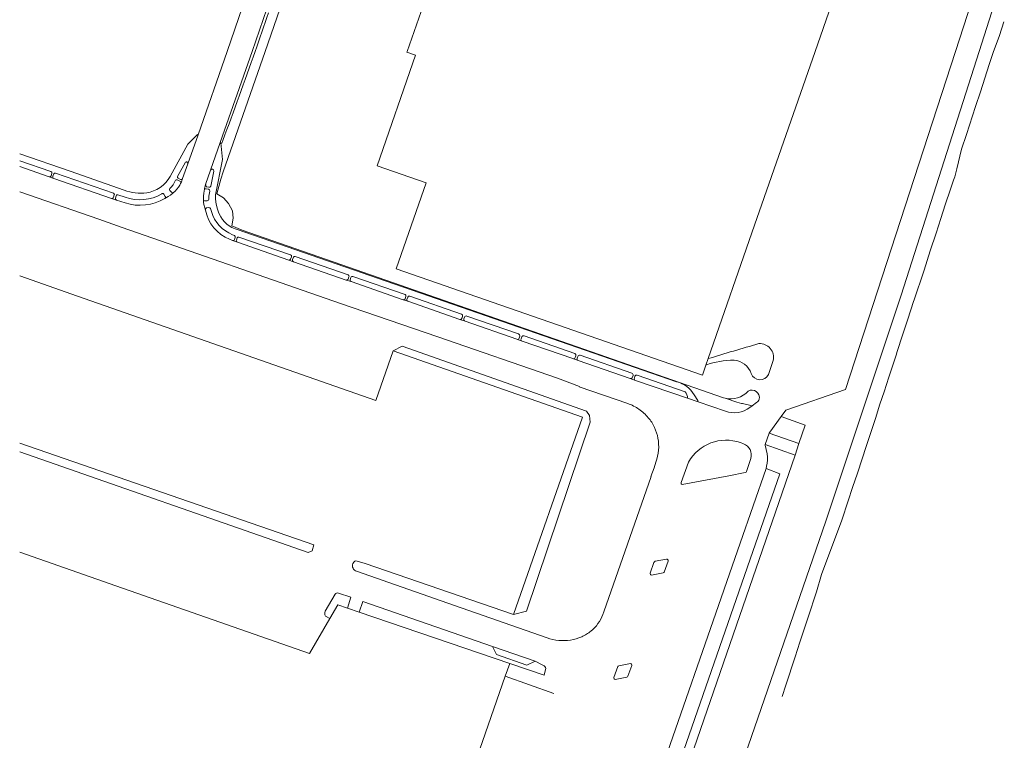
# Model space of a CAD drawing. Header units: metres. Extents: x 89500 to 94494, y 464000 to 469000.
# Tile 36 of 61: x 91500 to 91823, y 467274 to 467510. Entities that reach past the tile are written whole.
import ezdxf

# ---------------------------------------------------------------- set-up
doc = ezdxf.new("R2010")
doc.units = ezdxf.units.M
for name, color, linetype, lineweight in [('B01', 251, 'Continuous', 15), ('Q06', 251, 'Continuous', 15), ('Q19', 251, 'Continuous', 15), ('T01', 251, 'Continuous', 15), ('T02', 251, 'Continuous', 15), ('T03', 251, 'Continuous', 15), ('T09', 251, 'Continuous', 15), ('V01', 251, 'Continuous', 15), ('V02', 251, 'Continuous', 15)]:
    doc.layers.add(name, color=color, linetype=linetype, lineweight=lineweight)

msp = doc.modelspace()

# ---------------------------------------------------------------- linework, layer by layer
at = {"layer": 'B01'}
for points in [[(91771.397, 467530.912), (91760.655, 467500)], [(91633.111, 467517.621), (91626.997, 467500)], [(91629.723, 467498.846), (91617.146, 467462.556)], [(91626.997, 467500), (91626.928, 467499.802), (91629.723, 467498.846)], [(91760.655, 467500), (91740.864, 467443.048)], [(91617.146, 467462.556), (91633.189, 467456.98)], [(91633.189, 467456.98), (91623.372, 467428.731), (91723.723, 467393.949)], [(91725.612, 467399.359), (91740.864, 467443.048)], [(91724.863, 467397.214), (91725.612, 467399.359)], [(91723.723, 467393.949), (91724.863, 467397.214)], [(91500, 467335.89), (91531.487, 467324.942), (91595.004, 467302.745), (91601.671, 467314.183)], [(91607.455, 467317.581), (91604.28, 467318.661), (91601.671, 467314.183)], [(91611.236, 467316.295), (91607.455, 467317.581)], [(91660.611, 467299.501), (91611.236, 467316.295)], [(91659.138, 467295.265), (91660.611, 467299.501)], [(91643.391, 467250), (91659.138, 467295.265)]]:
    msp.add_lwpolyline(points, dxfattribs=at)
at = {"layer": 'Q06'}
for points in [[(91814.407, 467500), (91822.679, 467525.829)], [(91730.894, 467250), (91738.757, 467272.338), (91764.141, 467346.072), (91788.834, 467420.15), (91814.407, 467500)]]:
    msp.add_lwpolyline(points, dxfattribs=at)
at = {"layer": 'Q19'}
msp.add_lwpolyline([(91622.421, 467401.861), (91625.389, 467403.488), (91685.761, 467382.123), (91686.754, 467380.737), (91686.965, 467378.548), (91666.105, 467316.598), (91661.78, 467315.537)], dxfattribs=at)
at = {"layer": 'T01'}
msp.add_lwpolyline([(91659.138, 467295.265), (91675.047, 467289.628)], dxfattribs=at)
at = {"layer": 'T02'}
for points in [[(91749.592, 467380.358), (91757.456, 467377.548), (91755.394, 467371.558)], [(91755.394, 467371.558), (91754.091, 467367.775)], [(91754.091, 467367.775), (91713.542, 467250)]]:
    msp.add_lwpolyline(points, dxfattribs=at)
at = {"layer": 'T03'}
for points in [[(91589.275, 467524.774), (91588.257, 467522.495), (91580.432, 467500)], [(91580.432, 467500), (91566.717, 467460.576), (91565.941, 467458.183), (91565.216, 467455.772), (91564.627, 467453.324), (91566.763, 467452.033), (91568.468, 467450.159), (91569.789, 467447.821), (91569.958, 467445.391), (91569.563, 467442.873), (91572.864, 467441.414), (91610.286, 467428.423), (91730.649, 467386.566)], [(91730.649, 467386.566), (91731.166, 467386.386)], [(91731.166, 467386.386), (91734.99, 467385.056), (91736.573, 467384.7)], [(91740.022, 467383.889), (91736.881, 467384.607), (91736.573, 467384.7)], [(91751.097, 467382.461), (91749.592, 467380.358)]]:
    msp.add_lwpolyline(points, dxfattribs=at)
at = {"layer": 'T09'}
for points in [[(91822.476, 467509.774), (91821.066, 467505.298), (91820.007, 467502.247), (91819.171, 467500.013), (91819.167, 467500)], [(91819.167, 467500), (91817.765, 467495.79), (91814.906, 467486.735), (91813.248, 467482.004), (91810.338, 467472.847), (91808.681, 467467.963), (91807.098, 467461.596)], [(91793.006, 467418.353), (91796.38, 467428.366), (91798.407, 467434.668), (91800.332, 467440.461), (91801.903, 467445.289), (91803.321, 467449.762), (91805.095, 467454.861), (91806.08, 467457.893), (91806.431, 467458.911), (91807.099, 467461.597)], [(91807.068, 467461.504), (91807.067, 467461.501)], [(91807.067, 467461.501), (91807.067, 467461.499)], [(91807.067, 467461.501), (91807.067, 467461.499)], [(91793.008, 467418.357), (91792.681, 467417.388), (91792.232, 467415.977)], [(91792.951, 467418.184), (91792.95, 467418.181)], [(91792.953, 467418.189), (91792.951, 467418.184)], [(91792.953, 467418.189), (91792.951, 467418.184)], [(91792.961, 467418.213), (91792.953, 467418.189)], [(91793.008, 467418.357), (91792.993, 467418.314)], [(91793.008, 467418.357), (91792.993, 467418.314)], [(91787.893, 467402.664), (91789.033, 467406.055), (91790.756, 467411.34), (91792.234, 467415.983)], [(91792.236, 467415.99), (91792.232, 467415.977)], [(91792.236, 467415.99), (91792.232, 467415.977)], [(91792.234, 467415.983), (91792.232, 467415.977)], [(91792.235, 467415.987), (91792.234, 467415.983)], [(91792.235, 467415.987), (91792.234, 467415.983)], [(91792.236, 467415.99), (91792.235, 467415.987)], [(91787.895, 467402.668), (91787.564, 467401.684), (91787.193, 467400.514)], [(91787.202, 467400.543), (91787.193, 467400.514)], [(91787.202, 467400.543), (91787.193, 467400.514)], [(91787.199, 467400.532), (91787.198, 467400.53)], [(91787.202, 467400.543), (91787.199, 467400.532)], [(91787.202, 467400.543), (91787.199, 467400.532)], [(91787.886, 467402.64), (91787.873, 467402.602)], [(91787.886, 467402.64), (91787.873, 467402.602)], [(91787.877, 467402.614), (91787.873, 467402.602)], [(91787.886, 467402.64), (91787.877, 467402.614)], [(91787.895, 467402.668), (91787.886, 467402.64)], [(91783.286, 467388.525), (91784.879, 467393.299), (91786.145, 467397.212), (91787.194, 467400.519)], [(91787.198, 467400.53), (91787.193, 467400.514)], [(91783.287, 467388.53), (91783.27, 467388.478), (91781.889, 467384.456), (91780.42, 467379.729), (91777.481, 467370.937), (91774.542, 467361.789), (91772.921, 467357.114), (91771.502, 467352.794), (91769.476, 467346.39)], [(91783.274, 467388.489), (91783.27, 467388.478)], [(91783.274, 467388.489), (91783.27, 467388.478)], [(91783.278, 467388.5), (91783.274, 467388.489)], [(91769.476, 467346.39), (91762.785, 467328.602)], [(91762.785, 467328.602), (91761.114, 467322.91), (91758.428, 467314.677), (91757.212, 467311.068), (91755.692, 467306.444), (91754.172, 467301.667), (91751.081, 467292.366), (91749.92, 467288.682)], [(91749.927, 467288.705), (91749.922, 467288.688)], [(91749.927, 467288.705), (91749.922, 467288.688)], [(91749.925, 467288.698), (91749.922, 467288.688)], [(91749.927, 467288.705), (91749.925, 467288.698)], [(91749.927, 467288.705), (91749.925, 467288.698)]]:
    msp.add_lwpolyline(points, dxfattribs=at)
at = {"layer": 'V01'}
for points in [[(91806.648, 467500), (91815.774, 467528.06)], [(91577.068, 467526.28), (91573.064, 467514.653), (91567.958, 467500)], [(91581.004, 467513.954), (91576.14, 467500)], [(91567.958, 467500), (91558.455, 467472.73)], [(91576.14, 467500), (91565.743, 467470.172)], [(91770.619, 467389.214), (91806.648, 467500)], [(91555.118, 467463.162), (91558.455, 467472.73)], [(91565.743, 467470.172), (91562.574, 467461.132)], [(91500, 467462.304), (91509.626, 467458.965)], [(91553.39, 467458.358), (91555.118, 467463.162)], [(91509.626, 467458.965), (91511.199, 467458.415)], [(91562.574, 467461.132), (91560.928, 467456.376)], [(91511.199, 467458.415), (91530.061, 467451.879)], [(91552.495, 467456.254), (91552.754, 467456.796)], [(91552.754, 467456.796), (91552.976, 467457.294), (91553.39, 467458.358)], [(91560.928, 467456.376), (91560.613, 467455.161), (91560.558, 467454.843)], [(91699.31, 467384.655), (91683.406, 467390.134), (91683.43, 467390.278), (91676.301, 467392.91), (91637.037, 467406.468), (91605.113, 467417.461), (91533.537, 467442.384), (91525.885, 467445.076), (91500, 467454.006)], [(91547.519, 467451.812), (91548.635, 467452.487), (91549.38, 467452.976), (91550.346, 467453.709)], [(91560.558, 467454.843), (91560.347, 467453.628), (91560.256, 467452.617), (91560.213, 467451.593)], [(91530.061, 467451.879), (91531.682, 467451.309)], [(91531.682, 467451.309), (91534.546, 467450.383)], [(91560.213, 467451.593), (91560.251, 467450.678), (91560.372, 467449.906), (91560.661, 467448.757), (91560.861, 467448.065)], [(91568.763, 467438.472), (91569.708, 467438.078)], [(91569.708, 467438.078), (91571.339, 467437.505)], [(91571.339, 467437.505), (91588.163, 467431.675)], [(91588.163, 467431.675), (91589.727, 467431.122)], [(91589.727, 467431.122), (91606.979, 467425.125)], [(91500, 467426.446), (91518.985, 467419.81), (91616.732, 467385.587), (91622.421, 467401.861)], [(91606.979, 467425.125), (91608.613, 467424.584)], [(91608.613, 467424.584), (91625.658, 467418.646)], [(91625.658, 467418.646), (91627.173, 467418.142)], [(91627.173, 467418.142), (91644.264, 467412.209)], [(91644.264, 467412.209), (91645.948, 467411.601)], [(91645.948, 467411.601), (91662.914, 467405.712)], [(91662.914, 467405.712), (91664.674, 467405.102)], [(91664.674, 467405.102), (91681.28, 467399.358)], [(91622.421, 467401.861), (91684.442, 467380.214), (91661.78, 467315.537)], [(91681.28, 467399.358), (91683.049, 467398.749)], [(91683.049, 467398.749), (91700.064, 467392.859)], [(91745.43, 467394.132), (91746.95, 467398.776)], [(91700.064, 467392.859), (91701.805, 467392.23)], [(91701.805, 467392.23), (91718.821, 467386.415)], [(91751.097, 467382.461), (91770.619, 467389.214)], [(91718.821, 467386.415), (91722.398, 467385.153)], [(91722.398, 467385.153), (91731.282, 467382.107)], [(91740.022, 467383.889), (91741.509, 467384.98)], [(91739.247, 467383.321), (91740.022, 467383.889)], [(91749.592, 467380.358), (91745.787, 467375.277), (91745.653, 467374.97)], [(91745.653, 467374.97), (91744.331, 467371.168)], [(91500, 467368.763), (91594.536, 467335.87), (91595.862, 467336.427), (91596.355, 467338.369), (91500, 467371.605)], [(91737.166, 467371.477), (91736.193, 467371.821)], [(91744.936, 467368.146), (91744.338, 467371.039), (91744.331, 467371.168)], [(91691.084, 467315.503), (91691.439, 467316.33), (91706.936, 467360.713), (91706.827, 467360.763), (91707.88, 467363.578), (91708.525, 467365.464)], [(91719.165, 467365.431), (91716.806, 467358.758)], [(91738.209, 467362.386), (91739.57, 467366.627)], [(91744.59, 467363.314), (91736.125, 467338.934), (91705.2, 467250)], [(91717.124, 467358.079), (91732.427, 467361.006), (91737.762, 467361.994)], [(91744.786, 467364.069), (91744.59, 467363.314)], [(91661.78, 467315.537), (91613.201, 467332.215), (91610.565, 467333.005)], [(91707.046, 467328.445), (91710.913, 467329.158), (91711.113, 467329.254), (91711.237, 467329.437), (91712.467, 467333.032)], [(91711.951, 467333.628), (91708.278, 467332.937)], [(91609.265, 467332.367), (91609.199, 467332.197)], [(91610.372, 467329.662), (91642.529, 467318.432), (91672.851, 467307.875)], [(91707.829, 467332.548), (91706.624, 467329.025)], [(91603.384, 467322.142), (91600.155, 467316.552)], [(91607.455, 467317.581), (91608.483, 467321.146), (91604.504, 467322.554)], [(91654.964, 467305.009), (91612.481, 467319.797), (91611.236, 467316.295)], [(91600.155, 467316.552), (91600.154, 467316.551)], [(91600.246, 467314.988), (91601.671, 467314.183)], [(91668.887, 467300.179), (91654.964, 467305.009)], [(91700.16, 467299.441), (91696.332, 467298.715), (91696.129, 467298.616), (91696.006, 467298.426), (91694.755, 467294.867)], [(91695.187, 467294.218), (91699.019, 467294.962), (91699.224, 467295.066), (91699.345, 467295.261), (91700.569, 467298.795)]]:
    msp.add_lwpolyline(points, dxfattribs=at)
for points in [[(91550.346, 467453.709, 0.086912), (91552.495, 467456.254)], [(91534.546, 467450.383, 0.2142216), (91547.519, 467451.812)], [(91560.861, 467448.065, 0.2521218), (91568.763, 467438.472)], [(91725.612, 467399.359, -0.0038534), (91742.272, 467404.279)], [(91742.272, 467404.279, -0.4995955), (91746.95, 467398.776)], [(91734.125, 467398.896, 0.0902759), (91724.863, 467397.214)], [(91739.726, 467394.459, 0.2923605), (91734.125, 467398.896)], [(91745.43, 467394.132, -0.6549597), (91739.726, 467394.459)], [(91731.166, 467386.386, 0.2848985), (91738.708, 467388.713)], [(91738.708, 467388.713, -0.6481438), (91742.363, 467386.059)], [(91702.96, 467382.768, 0.0655287), (91699.31, 467384.655)], [(91741.509, 467384.98, 0.1437037), (91742.363, 467386.059)], [(91705.997, 467380.002, 0.0653054), (91702.96, 467382.768)], [(91731.282, 467382.107, 0.2455907), (91739.247, 467383.321)], [(91708.033, 467376.833, 0.0655448), (91705.997, 467380.002)], [(91709.177, 467373.253, 0.0659692), (91708.033, 467376.833)], [(91709.364, 467369.316, 0.0657945), (91709.177, 467373.253)], [(91736.193, 467371.821, 0.3643384), (91719.165, 467365.431)], [(91708.525, 467365.464, 0.0657284), (91709.364, 467369.316)], [(91739.57, 467366.627, 0.405816), (91737.166, 467371.477)], [(91744.786, 467364.069, 0.1206851), (91744.936, 467368.146)], [(91737.762, 467361.994, 0.2776903), (91738.209, 467362.386)], [(91716.806, 467358.758, 0.4087491), (91717.124, 467358.079)], [(91610.565, 467333.005, 0.3922188), (91609.265, 467332.367)], [(91708.278, 467332.937, 0.2722198), (91707.829, 467332.548)], [(91712.467, 467333.032, 0.5773261), (91711.951, 467333.628)], [(91609.199, 467332.197, 0.4233493), (91610.372, 467329.662)], [(91706.624, 467329.025, 0.5192714), (91707.046, 467328.445)], [(91604.504, 467322.554, 0.3605366), (91603.384, 467322.142)], [(91600.155, 467316.552, 0.2998986), (91600.246, 467314.988)], [(91689.518, 467312.519, 0.0682186), (91691.084, 467315.503)], [(91687.211, 467310.063, 0.0678203), (91689.518, 467312.519)], [(91676.64, 467307.028, -0.0631658), (91672.851, 467307.875)], [(91676.64, 467307.028, 0.0634032), (91680.52, 467307.152)], [(91680.52, 467307.152, 0.0630961), (91684.179, 467308.221)], [(91684.179, 467308.221, 0.0677738), (91687.211, 467310.063)], [(91700.569, 467298.795, 0.4807931), (91700.16, 467299.441)], [(91694.755, 467294.867, 0.4966201), (91695.187, 467294.218)]]:
    msp.add_lwpolyline(points, format="xyb", dxfattribs=at)
at = {"layer": 'V02'}
for points in [[(91577.127, 467500, 0.0013644), (91581.582, 467512.697)], [(91566.593, 467470.859, 0.0032745), (91577.127, 467500)], [(91510.549, 467460.074, 0.4090613), (91510.26, 467460.658)], [(91510.889, 467459.109, 0.418115), (91511.199, 467458.415)], [(91511.705, 467460.189, 0.4029008), (91511.224, 467459.967)], [(91551.759, 467459.066, 0.4222124), (91551.936, 467458.495)], [(91563.613, 467460.84, 0.9237656), (91562.574, 467461.132)], [(91543.837, 467454.296, 0.0561181), (91546.066, 467455.487)], [(91551.61, 467457.949, 0.3995481), (91551.1, 467457.787)], [(91552.689, 467458.111, 0.4298081), (91553.39, 467458.358)], [(91561.995, 467455.514, 0.430868), (91562.642, 467455.921)], [(91531.004, 467453.023, 0.4143699), (91530.736, 467453.578)], [(91532.215, 467453.044, 0.4182734), (91531.614, 467452.747)], [(91534.276, 467454.555, 0.0619056), (91537.894, 467453.681)], [(91546.589, 467453.343, -0.2165548), (91534.518, 467452.241)], [(91537.894, 467453.681, 0.0617803), (91541.617, 467453.715)], [(91541.617, 467453.715, 0.0617278), (91543.837, 467454.296)], [(91547.207, 467453.302, 0.4040515), (91546.732, 467453.424)], [(91549.221, 467455.129, 0.3993358), (91549.195, 467454.503)], [(91549.758, 467453.859, 0.3125434), (91550.346, 467453.709)], [(91561.156, 467455.055, 0.3180642), (91560.558, 467454.843)], [(91562.276, 467454.27, 0.3842772), (91561.915, 467454.842)], [(91531.36, 467451.978, 0.40303), (91531.682, 467451.309)], [(91561.477, 467451.087, 0.4049252), (91561.992, 467451.624)], [(91561.263, 467448.729, 0.4242127), (91560.861, 467448.065)], [(91562.55, 467448.537, 0.3982454), (91561.963, 467448.887)], [(91569.78, 467439.979, -0.2382368), (91562.826, 467447.557)], [(91567.154, 467444.138, 0.065046), (91569.029, 467442.646)], [(91569.029, 467442.646, 0.0648208), (91571.224, 467441.684)], [(91570.636, 467439.076, 0.3937313), (91570.397, 467439.687)], [(91571.01, 467438.196, 0.4155385), (91571.339, 467437.505)], [(91571.869, 467439.188, 0.4088973), (91571.262, 467438.898)], [(91589.049, 467432.756, 0.4115793), (91588.742, 467433.38)], [(91590.316, 467432.832, 0.3972215), (91589.749, 467432.579)], [(91589.448, 467431.856, 0.3994669), (91589.727, 467431.122)], [(91607.906, 467426.166, 0.4195545), (91607.6, 467426.815)], [(91606.979, 467425.125, 0.4000075), (91607.641, 467425.446)], [(91608.278, 467425.219, 0.363217), (91608.613, 467424.584)], [(91609.168, 467426.287, 0.4145921), (91608.55, 467425.989)], [(91626.572, 467419.765, 0.4061204), (91626.286, 467420.341)], [(91626.901, 467418.762, 0.4061226), (91627.173, 467418.142)], [(91627.804, 467419.812, 0.4071773), (91627.183, 467419.519)], [(91645.151, 467413.309, 0.3878846), (91644.813, 467413.929)], [(91645.59, 467412.356, 0.4052484), (91645.948, 467411.601)], [(91646.557, 467413.323, 0.4154457), (91645.792, 467412.949)], [(91663.876, 467406.676, 0.4119854), (91663.504, 467407.433)], [(91662.914, 467405.712, 0.416966), (91663.68, 467406.089)], [(91664.308, 467405.878, 0.4202236), (91664.674, 467405.102)], [(91665.284, 467406.818, 0.4078814), (91664.524, 467406.46)], [(91682.243, 467400.26, 0.4218603), (91681.879, 467401.038)], [(91681.28, 467399.358, 0.4050562), (91682.037, 467399.713)], [(91682.686, 467399.534, 0.4237257), (91683.049, 467398.749)], [(91683.662, 467400.449, 0.4039802), (91682.907, 467400.1)], [(91701.009, 467393.837, 0.4000059), (91700.63, 467394.575)], [(91700.064, 467392.859, 0.4278429), (91700.836, 467393.255)], [(91701.443, 467392.981, 0.4039949), (91701.805, 467392.23)], [(91702.406, 467393.953, 0.4130807), (91701.642, 467393.583)], [(91715.295, 467391.747, -0.2012973), (91721.051, 467387.542)], [(91718.821, 467386.415, 0.2006919), (91718.114, 467388.493)], [(91672.362, 467297.456, 0.3293486), (91671.855, 467298.648)]]:
    msp.add_lwpolyline(points, format="xyb", dxfattribs=at)
for points in [[(91546.066, 467455.487), (91547.032, 467456.236), (91547.909, 467457.087), (91548.686, 467458.031), (91549.352, 467459.056), (91555.074, 467469.618), (91558.217, 467472.806), (91558.455, 467472.73)], [(91565.955, 467470.079), (91566.489, 467464.568), (91564.203, 467453.022), (91564.182, 467451.84), (91564.274, 467450.662), (91564.479, 467449.499), (91564.794, 467448.36), (91565.294, 467447.053), (91565.918, 467445.801), (91566.482, 467444.929), (91567.154, 467444.138)], [(91565.743, 467470.172), (91565.955, 467470.079)], [(91565.955, 467470.079), (91566.085, 467469.974), (91566.252, 467469.985), (91566.593, 467470.859)], [(91500, 467466.463), (91516.5, 467460.747), (91534.276, 467454.555)], [(91510.26, 467460.658), (91500, 467464.219)], [(91555.118, 467463.162), (91555.039, 467463.53), (91554.779, 467463.801), (91554.546, 467463.862), (91554.316, 467463.792), (91551.759, 467459.066)], [(91509.626, 467458.965), (91509.853, 467458.958), (91510.067, 467459.031), (91510.205, 467459.143), (91510.295, 467459.297), (91510.549, 467460.074)], [(91511.224, 467459.967), (91510.889, 467459.109)], [(91530.736, 467453.578), (91511.705, 467460.189)], [(91562.642, 467455.921), (91563.613, 467460.84)], [(91551.1, 467457.787), (91550.768, 467457.181), (91550.262, 467456.332), (91549.638, 467455.533), (91549.221, 467455.129)], [(91552.754, 467456.796), (91552.803, 467457.009), (91552.768, 467457.225), (91552.668, 467457.391), (91552.512, 467457.507), (91551.61, 467457.949)], [(91551.936, 467458.495), (91552.689, 467458.111)], [(91560.928, 467456.376), (91561.002, 467456.299), (91560.954, 467455.959), (91561.08, 467455.8), (91561.258, 467455.705), (91561.995, 467455.514)], [(91530.061, 467451.879), (91530.299, 467451.874), (91530.523, 467451.956), (91530.649, 467452.068), (91530.725, 467452.218), (91531.004, 467453.023)], [(91531.614, 467452.747), (91531.36, 467451.978)], [(91534.518, 467452.241), (91532.215, 467453.044)], [(91546.732, 467453.424), (91546.589, 467453.343)], [(91547.519, 467451.812), (91547.677, 467451.962), (91547.762, 467452.163), (91547.76, 467452.356), (91547.681, 467452.533), (91547.207, 467453.302)], [(91549.195, 467454.503), (91549.758, 467453.859)], [(91561.915, 467454.842), (91561.156, 467455.055)], [(91561.992, 467451.624), (91561.988, 467452.624), (91562.276, 467454.27)], [(91560.213, 467451.593), (91560.271, 467451.382), (91560.397, 467451.204), (91560.544, 467451.103), (91560.717, 467451.057), (91561.477, 467451.087)], [(91561.963, 467448.887), (91561.263, 467448.729)], [(91562.826, 467447.557), (91562.55, 467448.537)], [(91570.397, 467439.687), (91569.78, 467439.979)], [(91571.224, 467441.684), (91715.295, 467391.747)], [(91569.708, 467438.078), (91569.913, 467438.046), (91570.114, 467438.099), (91570.268, 467438.219), (91570.361, 467438.391), (91570.636, 467439.076)], [(91571.262, 467438.898), (91571.01, 467438.196)], [(91588.742, 467433.38), (91571.869, 467439.188)], [(91607.6, 467426.815), (91590.316, 467432.832)], [(91588.163, 467431.675), (91588.351, 467431.651), (91588.534, 467431.701), (91588.694, 467431.825), (91588.796, 467432.002), (91589.049, 467432.756)], [(91589.749, 467432.579), (91589.448, 467431.856)], [(91607.641, 467425.446), (91607.906, 467426.166)], [(91608.55, 467425.989), (91608.278, 467425.219)], [(91626.286, 467420.341), (91609.168, 467426.287)], [(91625.658, 467418.646), (91625.86, 467418.642), (91626.051, 467418.705), (91626.214, 467418.831), (91626.326, 467419.005), (91626.572, 467419.765)], [(91627.183, 467419.519), (91626.901, 467418.762)], [(91644.813, 467413.929), (91627.804, 467419.812)], [(91644.264, 467412.209), (91644.484, 467412.191), (91644.694, 467412.259), (91644.998, 467412.688), (91645.151, 467413.309)], [(91645.792, 467412.949), (91645.59, 467412.356)], [(91663.504, 467407.433), (91646.557, 467413.323)], [(91663.68, 467406.089), (91663.876, 467406.676)], [(91664.524, 467406.46), (91664.308, 467405.878)], [(91681.879, 467401.038), (91665.284, 467406.818)], [(91682.037, 467399.713), (91682.243, 467400.26)], [(91682.907, 467400.1), (91682.686, 467399.534)], [(91700.63, 467394.575), (91683.662, 467400.449)], [(91700.836, 467393.255), (91701.009, 467393.837)], [(91701.642, 467393.583), (91701.443, 467392.981)], [(91718.114, 467388.493), (91702.406, 467393.953)], [(91721.051, 467387.542), (91722.232, 467385.584), (91722.398, 467385.153)], [(91755.394, 467371.558), (91745.653, 467374.97)], [(91754.091, 467367.775), (91744.331, 467371.168)], [(91744.59, 467363.314), (91749.157, 467361.657), (91740.247, 467336.15), (91710.291, 467250)], [(91668.887, 467300.179), (91666.192, 467298.907), (91656.249, 467302.369), (91654.964, 467305.009)], [(91660.611, 467299.501), (91671.922, 467295.599), (91672.362, 467297.456)], [(91671.855, 467298.648), (91670.988, 467299.16), (91669.154, 467300.075), (91668.887, 467300.179)]]:
    msp.add_lwpolyline(points, dxfattribs=at)

doc.saveas('drawing.dxf')
